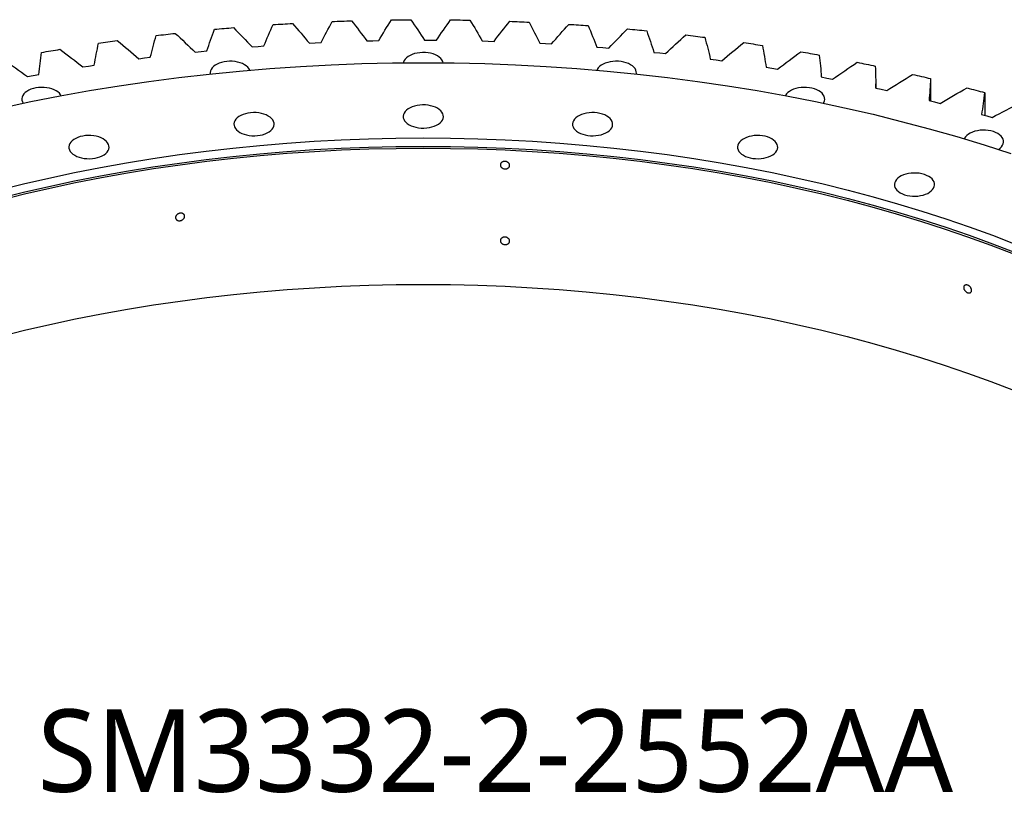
# Model space of a CAD drawing. Header units: millimetres. Extents: x 347 to 13098, y 43378 to 53497.
# Tile 12 of 15: x 7997 to 8952, y 48567 to 49317. Entities that reach past the tile are written whole.
import ezdxf

# ---------------------------------------------------------------- set-up
doc = ezdxf.new("R2010")
doc.units = ezdxf.units.MM
doc.header["$LTSCALE"] = 50

msp = doc.modelspace()

# ---------------------------------------------------------------- linework, layer by layer
at = {"color": 7, "linetype": 'Continuous', "lineweight": 25}
for p, q in [((8277.7, 49294.63), (8283.46, 49294.94)), ((8283.46, 49294.94), (8289.22, 49295.2)), ((8333.52, 49296.79), (8339.29, 49296.94)), ((8339.29, 49296.94), (8345.07, 49297.05)), ((8389.44, 49297.49), (8395.23, 49297.49)), ((8395.23, 49297.49), (8401.01, 49297.45)), ((8445.37, 49296.72), (8451.15, 49296.58)), ((8451.15, 49296.58), (8456.92, 49296.39)), ((8501.18, 49294.5), (8506.94, 49294.21)), ((8166.86, 49285.96), (8172.54, 49286.57)), ((8172.54, 49286.57), (8178.24, 49287.13)), ((8222.11, 49291.02), (8227.84, 49291.48)), ((8227.84, 49291.48), (8233.57, 49291.89)), ((8506.94, 49294.21), (8512.69, 49293.86)), ((8556.76, 49290.83), (8562.49, 49290.39)), ((8562.49, 49290.39), (8568.2, 49289.89)), ((8611.99, 49285.71), (8617.68, 49285.12)), ((8617.68, 49285.12), (8623.35, 49284.48)), ((8112.06, 49279.47), (8117.69, 49280.23)), ((8117.69, 49280.23), (8123.34, 49280.93)), ((8666.77, 49279.16), (8672.4, 49278.42)), ((8672.4, 49278.42), (8678.02, 49277.63)), ((8057.82, 49271.56), (8063.39, 49272.46)), ((8063.39, 49272.46), (8068.98, 49273.31)), ((8720.97, 49271.18), (8726.55, 49270.29)), ((8726.55, 49270.29), (8732.1, 49269.36)), ((8004.26, 49262.23), (8009.76, 49263.28)), ((8009.76, 49263.28), (8015.27, 49264.27)), ((8774.5, 49261.8), (8780, 49260.77)), ((8780, 49260.77), (8785.47, 49259.69)), ((8880.5, 49259.45), (8880.5, 49238.54)), ((8827.24, 49251.03), (8832.65, 49249.85)), ((8827.26, 49251.02), (8827.26, 49255.02)), ((8832.65, 49249.85), (8838.03, 49248.63)), ((8879.08, 49238.89), (8884.4, 49237.58)), ((8884.4, 49237.58), (8889.68, 49236.22)), ((8933.21, 49245.91), (8933.21, 49224.5)), ((8929.92, 49225.42), (8935.13, 49223.97)), ((8935.13, 49223.97), (8940.29, 49222.47))]:
    msp.add_line(p, q, dxfattribs=at)
at = {"color": 7, "linetype": 'Continuous', "lineweight": 25, "flags": 128}
for points in [[(8242.6, 49312.6), (8244.93, 49312.75), (8247.26, 49312.9), (8249.58, 49313.05), (8251.92, 49313.2), (8254.25, 49313.34), (8256.58, 49313.48), (8258.91, 49313.62), (8261.24, 49313.76)], [(8299.86, 49315.65), (8302.19, 49315.74), (8304.53, 49315.83), (8306.87, 49315.92), (8309.21, 49316.01), (8311.55, 49316.09), (8313.89, 49316.17), (8316.23, 49316.25), (8318.57, 49316.32)], [(8357.29, 49317.21), (8359.64, 49317.24), (8361.98, 49317.27), (8364.32, 49317.29), (8366.67, 49317.32), (8369.01, 49317.34), (8371.36, 49317.36), (8373.7, 49317.38), (8376.04, 49317.39)], [(8414.8, 49317.26), (8417.14, 49317.23), (8419.48, 49317.2), (8421.83, 49317.17), (8424.17, 49317.13), (8426.51, 49317.09), (8428.86, 49317.05), (8431.2, 49317), (8433.54, 49316.96)], [(8472.24, 49315.82), (8474.58, 49315.73), (8476.92, 49315.64), (8479.26, 49315.54), (8481.6, 49315.44), (8483.93, 49315.34), (8486.27, 49315.24), (8488.61, 49315.13), (8490.95, 49315.03)], [(8129.09, 49302.03), (8131.38, 49302.3), (8133.68, 49302.57), (8135.98, 49302.84), (8138.28, 49303.11), (8140.57, 49303.37), (8142.87, 49303.64), (8145.17, 49303.89), (8147.48, 49304.15)], [(8185.64, 49308.05), (8187.95, 49308.27), (8190.27, 49308.48), (8192.58, 49308.69), (8194.9, 49308.89), (8197.22, 49309.1), (8199.53, 49309.3), (8201.85, 49309.5), (8204.17, 49309.7)], [(8529.52, 49312.88), (8531.85, 49312.73), (8534.18, 49312.57), (8536.51, 49312.42), (8538.83, 49312.26), (8541.16, 49312.1), (8543.49, 49311.93), (8545.81, 49311.77), (8548.14, 49311.6)], [(8586.51, 49308.45), (8588.82, 49308.24), (8591.14, 49308.02), (8593.45, 49307.81), (8595.76, 49307.59), (8598.08, 49307.36), (8600.39, 49307.14), (8602.7, 49306.91), (8605.01, 49306.68)], [(8073.07, 49294.53), (8075.34, 49294.86), (8077.62, 49295.2), (8079.89, 49295.53), (8082.16, 49295.85), (8084.44, 49296.18), (8086.72, 49296.5), (8088.99, 49296.82), (8091.27, 49297.14)], [(8643.09, 49302.54), (8645.39, 49302.26), (8647.68, 49301.99), (8649.98, 49301.71), (8652.27, 49301.43), (8654.56, 49301.15), (8656.85, 49300.87), (8659.14, 49300.58), (8661.43, 49300.29)], [(8699.15, 49295.15), (8701.42, 49294.82), (8703.69, 49294.49), (8705.97, 49294.15), (8708.23, 49293.81), (8710.5, 49293.47), (8712.77, 49293.12), (8715.04, 49292.78), (8717.3, 49292.43)], [(8017.7, 49285.58), (8019.94, 49285.98), (8022.19, 49286.37), (8024.43, 49286.75), (8026.68, 49287.14), (8028.93, 49287.52), (8031.18, 49287.9), (8033.43, 49288.28), (8035.68, 49288.66)], [(8407.6, 49275.59), (8407.18, 49276.97), (8406.37, 49278.43), (8405.23, 49279.82), (8403.77, 49281.1), (8402.02, 49282.26), (8400.01, 49283.27), (8397.79, 49284.11), (8395.39, 49284.77), (8392.85, 49285.24), (8390.23, 49285.5), (8387.57, 49285.55), (8384.92, 49285.39), (8382.33, 49285.03), (8379.86, 49284.47), (8377.54, 49283.71), (8375.42, 49282.78), (8373.53, 49281.7), (8371.93, 49280.47), (8370.62, 49279.13), (8369.65, 49277.71), (8369.02, 49276.21), (8368.86, 49275.59)], [(8754.58, 49286.31), (8756.82, 49285.92), (8759.06, 49285.53), (8761.31, 49285.13), (8763.55, 49284.74), (8765.79, 49284.34), (8768.02, 49283.93), (8770.26, 49283.53), (8772.5, 49283.12)], [(7979.51, 49231.96), (8007.53, 49237.92), (8035.8, 49243.46), (8064.31, 49248.58), (8093.05, 49253.25), (8121.99, 49257.5), (8151.11, 49261.3), (8180.39, 49264.66), (8209.82, 49267.58), (8239.37, 49270.06), (8269.02, 49272.08), (8298.75, 49273.66), (8328.54, 49274.79), (8358.38, 49275.46), (8388.23, 49275.69), (8418.09, 49275.46), (8447.92, 49274.79), (8477.71, 49273.66), (8507.45, 49272.08), (8537.1, 49270.06), (8566.65, 49267.58), (8596.07, 49264.66), (8625.36, 49261.3), (8654.48, 49257.5), (8683.42, 49253.25), (8712.15, 49248.58), (8740.67, 49243.46), (8768.94, 49237.92), (8796.95, 49231.96), (8824.68, 49225.57), (8852.12, 49218.77), (8879.23, 49211.55), (8906.01, 49203.93), (8932.43, 49195.9), (8958.48, 49187.48)], [(8219.84, 49268.47), (8219.04, 49269.92), (8217.9, 49271.31), (8216.44, 49272.59), (8214.69, 49273.75), (8212.68, 49274.76), (8210.46, 49275.6), (8208.06, 49276.26), (8205.52, 49276.73), (8202.9, 49276.99), (8200.24, 49277.04), (8197.59, 49276.88), (8195, 49276.52), (8192.53, 49275.95), (8190.21, 49275.2), (8188.09, 49274.27), (8186.2, 49273.19), (8184.6, 49271.96), (8183.29, 49270.62), (8182.32, 49269.19), (8181.69, 49267.7), (8181.41, 49266.17), (8181.48, 49264.78)], [(8594.98, 49264.78), (8595.05, 49265.4), (8594.96, 49266.94), (8594.51, 49268.45), (8593.7, 49269.92), (8592.56, 49271.31), (8591.1, 49272.59), (8589.35, 49273.75), (8587.34, 49274.76), (8585.12, 49275.6), (8582.72, 49276.26), (8580.18, 49276.73), (8577.56, 49276.99), (8574.9, 49277.04), (8572.25, 49276.88), (8569.66, 49276.52), (8567.19, 49275.95), (8564.87, 49275.2), (8562.75, 49274.27), (8560.86, 49273.19), (8559.26, 49271.96), (8557.95, 49270.62), (8556.98, 49269.19), (8556.62, 49268.47)], [(8809.26, 49276.04), (8811.47, 49275.59), (8813.68, 49275.14), (8815.89, 49274.69), (8818.09, 49274.23), (8820.3, 49273.77), (8822.5, 49273.31), (8824.7, 49272.85), (8826.91, 49272.38)], [(8863.07, 49264.35), (8865.25, 49263.84), (8867.42, 49263.33), (8869.59, 49262.82), (8871.76, 49262.31), (8873.93, 49261.79), (8876.09, 49261.28), (8878.26, 49260.76), (8880.42, 49260.23)], [(8036.88, 49243.67), (8036.32, 49244.59), (8035.18, 49245.98), (8033.72, 49247.27), (8031.97, 49248.43), (8029.97, 49249.43), (8027.74, 49250.28), (8025.34, 49250.94), (8022.8, 49251.4), (8020.18, 49251.66), (8017.52, 49251.72), (8014.87, 49251.56), (8012.29, 49251.19), (8009.81, 49250.63), (8007.49, 49249.88), (8005.37, 49248.95), (8003.49, 49247.86), (8001.88, 49246.64), (8000.57, 49245.3), (7999.6, 49243.87), (7998.97, 49242.38), (7998.7, 49240.85), (7998.79, 49239.31), (7999.24, 49237.8), (8000.02, 49236.37)], [(8776.45, 49236.37), (8776.87, 49237.06), (8777.5, 49238.55), (8777.77, 49240.08), (8777.68, 49241.62), (8777.23, 49243.13), (8776.42, 49244.59), (8775.28, 49245.98), (8773.82, 49247.27), (8772.07, 49248.43), (8770.06, 49249.43), (8767.84, 49250.28), (8765.43, 49250.94), (8762.9, 49251.4), (8760.27, 49251.66), (8757.61, 49251.72), (8754.97, 49251.56), (8752.38, 49251.19), (8749.9, 49250.63), (8747.59, 49249.88), (8745.46, 49248.95), (8743.58, 49247.86), (8741.97, 49246.64), (8740.67, 49245.3), (8739.69, 49243.87), (8739.59, 49243.67)], [(8915.92, 49251.27), (8918.05, 49250.7), (8920.18, 49250.14), (8922.31, 49249.57), (8924.44, 49249), (8926.56, 49248.43), (8928.69, 49247.86), (8930.81, 49247.28), (8932.93, 49246.7)], [(8374.44, 49215.48), (8376.45, 49214.47), (8378.67, 49213.63), (8381.08, 49212.97), (8383.62, 49212.51), (8386.24, 49212.25), (8388.9, 49212.19), (8391.55, 49212.35), (8394.13, 49212.71), (8396.61, 49213.28), (8398.93, 49214.03), (8401.05, 49214.96), (8402.93, 49216.05), (8404.54, 49217.27), (8405.84, 49218.61), (8406.82, 49220.04), (8407.45, 49221.53), (8407.72, 49223.06), (8407.63, 49224.6), (8407.18, 49226.11), (8406.37, 49227.57), (8405.23, 49228.96), (8403.77, 49230.25), (8402.02, 49231.4), (8400.01, 49232.41), (8397.79, 49233.26), (8395.39, 49233.92), (8392.85, 49234.38), (8390.23, 49234.64), (8387.57, 49234.7), (8384.92, 49234.54), (8382.33, 49234.17), (8379.86, 49233.61), (8377.54, 49232.86), (8375.42, 49231.93), (8373.53, 49230.84), (8371.93, 49229.62), (8370.62, 49228.28), (8369.65, 49226.85), (8369.02, 49225.36), (8368.74, 49223.83), (8368.83, 49222.29), (8369.29, 49220.78), (8370.09, 49219.31), (8371.23, 49217.93), (8372.69, 49216.64), (8374.44, 49215.48)], [(8210.19, 49208.02), (8212.19, 49207.01), (8214.42, 49206.17), (8216.82, 49205.51), (8219.36, 49205.04), (8221.98, 49204.78), (8224.64, 49204.73), (8227.29, 49204.89), (8229.87, 49205.25), (8232.35, 49205.82), (8234.67, 49206.57), (8236.79, 49207.5), (8238.67, 49208.58), (8240.28, 49209.81), (8241.59, 49211.15), (8242.56, 49212.58), (8243.19, 49214.07), (8243.46, 49215.6), (8243.37, 49217.13), (8242.92, 49218.65), (8242.12, 49220.11), (8240.97, 49221.5), (8239.51, 49222.78), (8237.76, 49223.94), (8235.76, 49224.95), (8233.53, 49225.79), (8231.13, 49226.45), (8228.59, 49226.92), (8225.97, 49227.18), (8223.31, 49227.23), (8220.66, 49227.08), (8218.08, 49226.71), (8215.6, 49226.15), (8213.28, 49225.39), (8211.16, 49224.47), (8209.28, 49223.38), (8207.67, 49222.16), (8206.37, 49220.82), (8205.39, 49219.39), (8204.76, 49217.89), (8204.49, 49216.37), (8204.58, 49214.83), (8205.03, 49213.32), (8205.84, 49211.85), (8206.98, 49210.46), (8208.44, 49209.18), (8210.19, 49208.02)], [(8538.7, 49208.02), (8540.71, 49207.01), (8542.93, 49206.17), (8545.33, 49205.51), (8547.87, 49205.04), (8550.49, 49204.78), (8553.15, 49204.73), (8555.8, 49204.89), (8558.39, 49205.25), (8560.86, 49205.82), (8563.18, 49206.57), (8565.3, 49207.5), (8567.19, 49208.58), (8568.79, 49209.81), (8570.1, 49211.15), (8571.07, 49212.58), (8571.7, 49214.07), (8571.98, 49215.6), (8571.89, 49217.13), (8571.43, 49218.65), (8570.63, 49220.11), (8569.49, 49221.5), (8568.03, 49222.78), (8566.28, 49223.94), (8564.27, 49224.95), (8562.05, 49225.79), (8559.64, 49226.45), (8557.11, 49226.92), (8554.48, 49227.18), (8551.82, 49227.23), (8549.17, 49227.08), (8546.59, 49226.71), (8544.11, 49226.15), (8541.79, 49225.39), (8539.67, 49224.47), (8537.79, 49223.38), (8536.18, 49222.16), (8534.88, 49220.82), (8533.9, 49219.39), (8533.27, 49217.89), (8533, 49216.37), (8533.09, 49214.83), (8533.54, 49213.32), (8534.35, 49211.85), (8535.49, 49210.46), (8536.95, 49209.18), (8538.7, 49208.02)], [(8946.42, 49191.45), (8946.58, 49191.55), (8948.19, 49192.78), (8949.5, 49194.12), (8950.47, 49195.55), (8951.1, 49197.04), (8951.37, 49198.57), (8951.28, 49200.1), (8950.83, 49201.62), (8950.03, 49203.08), (8948.88, 49204.47), (8947.42, 49205.75), (8945.67, 49206.91), (8943.67, 49207.92), (8941.44, 49208.76), (8939.04, 49209.42), (8936.5, 49209.89), (8933.88, 49210.15), (8931.22, 49210.2), (8928.57, 49210.05), (8925.99, 49209.68), (8923.51, 49209.12), (8921.19, 49208.37), (8919.07, 49207.44), (8917.19, 49206.35), (8915.58, 49205.13), (8914.28, 49203.79), (8913.3, 49202.36), (8913.04, 49201.84)], [(7975.8, 49152.05), (8000.19, 49158.1), (8024.85, 49163.78), (8049.75, 49169.09), (8074.89, 49174.01), (8100.24, 49178.56), (8125.79, 49182.72), (8151.52, 49186.49), (8177.41, 49189.87), (8203.45, 49192.86), (8229.61, 49195.46), (8255.88, 49197.65), (8282.24, 49199.46), (8308.67, 49200.86), (8335.16, 49201.86), (8361.69, 49202.46), (8388.23, 49202.66), (8414.78, 49202.46), (8441.3, 49201.86), (8467.79, 49200.86), (8494.22, 49199.46), (8520.59, 49197.65), (8546.86, 49195.46), (8573.02, 49192.86), (8599.05, 49189.87), (8624.95, 49186.49), (8650.67, 49182.72), (8676.22, 49178.56), (8701.58, 49174.01), (8726.71, 49169.09), (8751.62, 49163.78), (8776.27, 49158.1), (8800.66, 49152.05), (8824.77, 49145.64), (8848.58, 49138.86), (8872.07, 49131.73), (8895.23, 49124.24), (8918.05, 49116.4), (8940.5, 49108.22), (8962.57, 49099.71)], [(8049.98, 49185.82), (8051.98, 49184.81), (8054.21, 49183.97), (8056.61, 49183.31), (8059.15, 49182.84), (8061.77, 49182.58), (8064.43, 49182.53), (8067.08, 49182.68), (8069.66, 49183.05), (8072.14, 49183.61), (8074.46, 49184.36), (8076.58, 49185.29), (8078.46, 49186.38), (8080.07, 49187.6), (8081.37, 49188.94), (8082.35, 49190.37), (8082.98, 49191.86), (8083.25, 49193.39), (8083.16, 49194.93), (8082.71, 49196.44), (8081.9, 49197.91), (8080.76, 49199.29), (8079.3, 49200.58), (8077.55, 49201.74), (8075.55, 49202.75), (8073.32, 49203.59), (8070.92, 49204.25), (8068.38, 49204.71), (8065.76, 49204.98), (8063.1, 49205.03), (8060.45, 49204.87), (8057.87, 49204.51), (8055.39, 49203.94), (8053.07, 49203.19), (8050.95, 49202.26), (8049.07, 49201.18), (8047.46, 49199.95), (8046.15, 49198.61), (8045.18, 49197.18), (8044.55, 49195.69), (8044.28, 49194.16), (8044.37, 49192.63), (8044.82, 49191.11), (8045.62, 49189.65), (8046.77, 49188.26), (8048.23, 49186.98), (8049.98, 49185.82)], [(8698.91, 49185.82), (8700.92, 49184.81), (8703.14, 49183.97), (8705.55, 49183.31), (8708.08, 49182.84), (8710.71, 49182.58), (8713.37, 49182.53), (8716.01, 49182.68), (8718.6, 49183.05), (8721.07, 49183.61), (8723.39, 49184.36), (8725.52, 49185.29), (8727.4, 49186.38), (8729.01, 49187.6), (8730.31, 49188.94), (8731.29, 49190.37), (8731.92, 49191.86), (8732.19, 49193.39), (8732.1, 49194.93), (8731.65, 49196.44), (8730.84, 49197.91), (8729.7, 49199.29), (8728.24, 49200.58), (8726.49, 49201.74), (8724.48, 49202.75), (8722.26, 49203.59), (8719.85, 49204.25), (8717.32, 49204.71), (8714.69, 49204.98), (8712.03, 49205.03), (8709.39, 49204.87), (8706.8, 49204.51), (8704.32, 49203.94), (8702.01, 49203.19), (8699.88, 49202.26), (8698, 49201.18), (8696.39, 49199.95), (8695.09, 49198.61), (8694.11, 49197.18), (8693.48, 49195.69), (8693.21, 49194.16), (8693.3, 49192.63), (8693.75, 49191.11), (8694.56, 49189.65), (8695.7, 49188.26), (8697.16, 49186.98), (8698.91, 49185.82)], [(7975.8, 49143.89), (8000.19, 49149.94), (8024.85, 49155.62), (8049.75, 49160.92), (8074.89, 49165.85), (8100.24, 49170.39), (8125.79, 49174.55), (8151.52, 49178.32), (8177.41, 49181.71), (8203.45, 49184.69), (8229.61, 49187.29), (8255.88, 49189.49), (8282.24, 49191.29), (8308.67, 49192.69), (8335.16, 49193.69), (8361.69, 49194.3), (8388.23, 49194.5), (8414.78, 49194.3), (8441.3, 49193.69), (8467.79, 49192.69), (8494.22, 49191.29), (8520.59, 49189.49), (8546.86, 49187.29), (8573.02, 49184.69), (8599.05, 49181.71), (8624.95, 49178.32), (8650.67, 49174.55), (8676.22, 49170.39), (8701.58, 49165.85), (8726.71, 49160.92), (8751.62, 49155.62), (8776.27, 49149.94), (8800.66, 49143.89), (8824.77, 49137.47), (8848.58, 49130.7), (8872.07, 49123.56), (8895.23, 49116.07), (8918.05, 49108.24), (8940.5, 49100.06), (8962.57, 49091.55)], [(7977.02, 49142.31), (8001.34, 49148.34), (8025.92, 49154), (8050.75, 49159.29), (8075.82, 49164.2), (8101.09, 49168.73), (8126.57, 49172.88), (8152.22, 49176.64), (8178.03, 49180.01), (8203.99, 49182.99), (8230.08, 49185.58), (8256.27, 49187.77), (8282.55, 49189.57), (8308.91, 49190.97), (8335.32, 49191.97), (8361.77, 49192.56), (8388.23, 49192.76), (8414.7, 49192.56), (8441.14, 49191.97), (8467.55, 49190.97), (8493.91, 49189.57), (8520.19, 49187.77), (8546.39, 49185.58), (8572.47, 49182.99), (8598.43, 49180.01), (8624.25, 49176.64), (8649.9, 49172.88), (8675.37, 49168.73), (8700.65, 49164.2), (8725.71, 49159.29), (8750.54, 49154), (8775.12, 49148.34), (8799.44, 49142.31), (8823.48, 49135.91), (8847.22, 49129.15), (8870.64, 49122.04), (8893.73, 49114.57), (8916.48, 49106.76), (8938.86, 49098.61), (8960.87, 49090.12)], [(8851.13, 49149.42), (8853.14, 49148.41), (8855.36, 49147.57), (8857.77, 49146.91), (8860.31, 49146.44), (8862.93, 49146.18), (8865.59, 49146.13), (8868.24, 49146.28), (8870.82, 49146.65), (8873.3, 49147.21), (8875.62, 49147.96), (8877.74, 49148.89), (8879.62, 49149.98), (8881.23, 49151.2), (8882.53, 49152.54), (8883.51, 49153.97), (8884.14, 49155.47), (8884.41, 49156.99), (8884.32, 49158.53), (8883.87, 49160.04), (8883.06, 49161.51), (8881.92, 49162.9), (8880.46, 49164.18), (8878.71, 49165.34), (8876.7, 49166.35), (8874.48, 49167.19), (8872.08, 49167.85), (8869.54, 49168.32), (8866.92, 49168.58), (8864.26, 49168.63), (8861.61, 49168.47), (8859.02, 49168.11), (8856.55, 49167.54), (8854.23, 49166.79), (8852.11, 49165.86), (8850.22, 49164.78), (8848.62, 49163.55), (8847.31, 49162.21), (8846.34, 49160.78), (8845.71, 49159.29), (8845.43, 49157.76), (8845.52, 49156.23), (8845.98, 49154.71), (8846.78, 49153.25), (8847.92, 49151.86), (8849.38, 49150.58), (8851.13, 49149.42)], [(7977.02, 49010.03), (8001.34, 49016.06), (8025.92, 49021.72), (8050.75, 49027.01), (8075.82, 49031.92), (8101.09, 49036.45), (8126.57, 49040.6), (8152.22, 49044.36), (8178.03, 49047.73), (8203.99, 49050.71), (8230.08, 49053.3), (8256.27, 49055.49), (8282.55, 49057.29), (8308.91, 49058.69), (8335.32, 49059.69), (8361.77, 49060.29), (8388.23, 49060.49), (8414.7, 49060.29), (8441.14, 49059.69), (8467.55, 49058.69), (8493.91, 49057.29), (8520.19, 49055.49), (8546.39, 49053.3), (8572.47, 49050.71), (8598.43, 49047.73), (8624.25, 49044.36), (8649.9, 49040.6), (8675.37, 49036.45), (8700.65, 49031.92), (8725.71, 49027.01), (8750.54, 49021.72), (8775.12, 49016.06), (8799.44, 49010.03), (8823.48, 49003.63), (8847.22, 48996.87), (8870.64, 48989.76), (8893.73, 48982.29), (8916.48, 48974.48), (8938.86, 48966.33), (8960.87, 48957.84)]]:
    msp.add_lwpolyline(points, dxfattribs=at)
at = {"color": 7, "linetype": 'Continuous', "lineweight": 25}
for points in [[(8261.24, 49313.76), (8266.89, 49307.42), (8272.37, 49301.05), (8277.7, 49294.63)], [(8289.22, 49295.2), (8292.59, 49302.04), (8296.14, 49308.86), (8299.86, 49315.65)], [(8318.57, 49316.32), (8323.72, 49309.85), (8328.7, 49303.34), (8333.52, 49296.79)], [(8345.07, 49297.05), (8348.97, 49303.8), (8353.05, 49310.52), (8357.29, 49317.21)], [(8376.04, 49317.39), (8380.68, 49310.79), (8385.14, 49304.16), (8389.44, 49297.49)], [(8401.01, 49297.45), (8405.44, 49304.09), (8410.03, 49310.7), (8414.8, 49317.26)], [(8433.54, 49316.96), (8437.65, 49310.24), (8441.6, 49303.5), (8445.37, 49296.72)], [(8456.92, 49296.39), (8461.86, 49302.9), (8466.97, 49309.38), (8472.24, 49315.82)], [(8490.95, 49315.03), (8494.53, 49308.21), (8497.94, 49301.37), (8501.18, 49294.5)], [(8147.48, 49304.15), (8154.09, 49298.14), (8160.55, 49292.08), (8166.86, 49285.96)], [(8178.24, 49287.13), (8180.53, 49294.12), (8183, 49301.1), (8185.64, 49308.05)], [(8204.17, 49309.7), (8210.31, 49303.52), (8216.29, 49297.29), (8222.11, 49291.02)], [(8233.57, 49291.89), (8236.41, 49298.81), (8239.42, 49305.72), (8242.6, 49312.6)], [(8512.69, 49293.86), (8518.14, 49300.25), (8523.75, 49306.59), (8529.52, 49312.88)], [(8548.14, 49311.6), (8551.19, 49304.7), (8554.06, 49297.78), (8556.76, 49290.83)], [(8568.2, 49289.89), (8574.15, 49296.13), (8580.25, 49302.31), (8586.51, 49308.45)], [(8605.01, 49306.68), (8607.51, 49299.71), (8609.84, 49292.72), (8611.99, 49285.71)], [(8068.98, 49273.31), (8070.17, 49280.39), (8071.53, 49287.47), (8073.07, 49294.53)], [(8091.27, 49297.14), (8098.35, 49291.3), (8105.28, 49285.42), (8112.06, 49279.47)], [(8123.34, 49280.93), (8125.08, 49287.98), (8127, 49295.01), (8129.09, 49302.03)], [(8623.35, 49284.48), (8629.78, 49290.55), (8636.36, 49296.57), (8643.09, 49302.54)], [(8661.43, 49300.29), (8663.39, 49293.26), (8665.17, 49286.21), (8666.77, 49279.16)], [(8678.02, 49277.63), (8684.92, 49283.53), (8691.96, 49289.37), (8699.15, 49295.15)], [(8015.27, 49264.27), (8015.9, 49271.38), (8016.71, 49278.49), (8017.7, 49285.58)], [(8035.68, 49288.66), (8043.2, 49283.02), (8050.59, 49277.32), (8057.82, 49271.56)], [(8717.3, 49292.43), (8718.7, 49285.36), (8719.93, 49278.27), (8720.97, 49271.18)], [(8732.1, 49269.36), (8739.45, 49275.07), (8746.94, 49280.72), (8754.58, 49286.31)], [(7980.8, 49278.74), (7988.76, 49273.3), (7996.58, 49267.8), (8004.26, 49262.23)], [(8772.5, 49283.12), (8773.34, 49276.02), (8774.01, 49268.91), (8774.5, 49261.8)], [(8785.47, 49259.69), (8793.26, 49265.2), (8801.19, 49270.65), (8809.26, 49276.04)], [(8826.91, 49272.38), (8827.2, 49265.26), (8827.31, 49258.15), (8827.24, 49251.03)], [(8838.03, 49248.63), (8846.25, 49253.94), (8854.59, 49259.18), (8863.07, 49264.35)], [(8880.42, 49260.23), (8880.15, 49253.12), (8879.71, 49246), (8879.08, 49238.89)], [(8880.42, 49260.23), (8880.45, 49259.97), (8880.48, 49259.71), (8880.5, 49259.45)], [(8889.68, 49236.22), (8898.3, 49241.31), (8907.05, 49246.32), (8915.92, 49251.27)], [(8932.93, 49246.7), (8932.1, 49239.6), (8931.1, 49232.5), (8929.92, 49225.42)], [(8932.93, 49246.7), (8933.02, 49246.44), (8933.12, 49246.18), (8933.21, 49245.91)], [(8940.29, 49222.47), (8949.31, 49227.33), (8958.44, 49232.11), (8967.69, 49236.82)]]:
    msp.add_open_spline(points, degree=3, dxfattribs=at)
for points in [[(8472.04, 49176.06), (8472.04, 49175.82), (8472.01, 49175.58), (8471.9, 49175.11), (8471.81, 49174.89), (8471.59, 49174.45), (8471.45, 49174.25), (8471.12, 49173.86), (8470.93, 49173.68), (8470.52, 49173.36), (8470.29, 49173.22), (8469.8, 49172.98), (8469.54, 49172.87), (8469, 49172.72), (8468.72, 49172.66), (8468.14, 49172.59), (8467.85, 49172.58), (8467.26, 49172.61), (8466.97, 49172.64), (8466.39, 49172.76), (8466.11, 49172.85), (8465.57, 49173.05), (8465.31, 49173.18), (8464.82, 49173.47), (8464.59, 49173.63), (8464.17, 49173.99), (8463.99, 49174.18), (8463.66, 49174.6), (8463.52, 49174.82), (8463.3, 49175.27), (8463.21, 49175.5), (8463.1, 49175.98), (8463.07, 49176.23), (8463.07, 49176.7), (8463.1, 49176.94), (8463.21, 49177.41), (8463.3, 49177.64), (8463.52, 49178.07), (8463.66, 49178.28), (8463.99, 49178.67), (8464.17, 49178.84), (8464.59, 49179.17), (8464.82, 49179.31), (8465.3, 49179.56), (8465.56, 49179.66), (8466.1, 49179.82), (8466.39, 49179.88), (8466.96, 49179.95), (8467.25, 49179.96), (8467.85, 49179.93), (8468.14, 49179.89), (8468.71, 49179.77), (8469, 49179.69), (8469.54, 49179.48), (8469.8, 49179.36), (8470.29, 49179.07), (8470.52, 49178.9), (8470.93, 49178.54), (8471.12, 49178.35), (8471.44, 49177.93), (8471.58, 49177.71), (8471.81, 49177.26), (8471.89, 49177.02), (8472.01, 49176.54), (8472.04, 49176.3), (8472.04, 49176.06)], [(8156.6, 49126.61), (8156.6, 49126.37), (8156.57, 49126.13), (8156.46, 49125.64), (8156.37, 49125.4), (8156.15, 49124.92), (8156.02, 49124.7), (8155.7, 49124.25), (8155.52, 49124.04), (8155.11, 49123.64), (8154.89, 49123.46), (8154.41, 49123.13), (8154.16, 49122.98), (8153.63, 49122.72), (8153.36, 49122.61), (8152.79, 49122.44), (8152.51, 49122.38), (8151.94, 49122.3), (8151.65, 49122.28), (8151.08, 49122.3), (8150.81, 49122.33), (8150.28, 49122.44), (8150.03, 49122.52), (8149.55, 49122.72), (8149.33, 49122.84), (8148.92, 49123.13), (8148.74, 49123.29), (8148.43, 49123.64), (8148.29, 49123.83), (8148.07, 49124.25), (8147.99, 49124.47), (8147.87, 49124.92), (8147.85, 49125.16), (8147.85, 49125.64), (8147.87, 49125.88), (8147.98, 49126.37), (8148.07, 49126.62), (8148.29, 49127.09), (8148.42, 49127.32), (8148.74, 49127.77), (8148.92, 49127.98), (8149.32, 49128.37), (8149.55, 49128.56), (8150.02, 49128.9), (8150.28, 49129.04), (8150.8, 49129.3), (8151.08, 49129.41), (8151.64, 49129.58), (8151.93, 49129.65), (8152.5, 49129.73), (8152.79, 49129.74), (8153.35, 49129.73), (8153.63, 49129.7), (8154.16, 49129.58), (8154.41, 49129.51), (8154.88, 49129.31), (8155.11, 49129.18), (8155.51, 49128.9), (8155.7, 49128.74), (8156.02, 49128.38), (8156.15, 49128.18), (8156.37, 49127.77), (8156.46, 49127.55), (8156.57, 49127.09), (8156.6, 49126.86), (8156.6, 49126.61)], [(8472.04, 49102.57), (8472.04, 49102.33), (8472.01, 49102.09), (8471.9, 49101.63), (8471.81, 49101.4), (8471.59, 49100.96), (8471.45, 49100.76), (8471.12, 49100.37), (8470.93, 49100.19), (8470.52, 49099.87), (8470.29, 49099.73), (8469.8, 49099.49), (8469.54, 49099.39), (8469, 49099.23), (8468.72, 49099.17), (8468.14, 49099.1), (8467.85, 49099.09), (8467.26, 49099.12), (8466.97, 49099.16), (8466.39, 49099.27), (8466.11, 49099.36), (8465.57, 49099.56), (8465.31, 49099.69), (8464.82, 49099.98), (8464.59, 49100.14), (8464.17, 49100.5), (8463.99, 49100.7), (8463.66, 49101.11), (8463.52, 49101.33), (8463.3, 49101.78), (8463.21, 49102.02), (8463.1, 49102.49), (8463.07, 49102.74), (8463.07, 49103.22), (8463.1, 49103.45), (8463.21, 49103.92), (8463.3, 49104.15), (8463.52, 49104.58), (8463.66, 49104.79), (8463.99, 49105.18), (8464.17, 49105.36), (8464.59, 49105.68), (8464.82, 49105.82), (8465.3, 49106.07), (8465.56, 49106.17), (8466.1, 49106.33), (8466.39, 49106.39), (8466.96, 49106.46), (8467.25, 49106.47), (8467.85, 49106.44), (8468.14, 49106.4), (8468.71, 49106.28), (8469, 49106.2), (8469.54, 49105.99), (8469.8, 49105.87), (8470.29, 49105.58), (8470.52, 49105.41), (8470.93, 49105.05), (8471.12, 49104.86), (8471.44, 49104.44), (8471.58, 49104.22), (8471.81, 49103.77), (8471.89, 49103.54), (8472.01, 49103.05), (8472.04, 49102.81), (8472.04, 49102.57)], [(8920.31, 49054.77), (8920.31, 49054.53), (8920.28, 49054.3), (8920.19, 49053.86), (8920.11, 49053.66), (8919.92, 49053.28), (8919.8, 49053.11), (8919.53, 49052.81), (8919.36, 49052.68), (8919.01, 49052.47), (8918.82, 49052.38), (8918.4, 49052.26), (8918.18, 49052.23), (8917.72, 49052.21), (8917.47, 49052.23), (8916.98, 49052.31), (8916.73, 49052.37), (8916.23, 49052.55), (8915.98, 49052.66), (8915.48, 49052.93), (8915.24, 49053.08), (8914.78, 49053.43), (8914.55, 49053.62), (8914.14, 49054.04), (8913.94, 49054.26), (8913.58, 49054.73), (8913.42, 49054.97), (8913.15, 49055.46), (8913.03, 49055.72), (8912.83, 49056.23), (8912.76, 49056.49), (8912.66, 49056.99), (8912.64, 49057.25), (8912.64, 49057.73), (8912.66, 49057.96), (8912.76, 49058.39), (8912.83, 49058.6), (8913.02, 49058.98), (8913.14, 49059.15), (8913.42, 49059.45), (8913.58, 49059.58), (8913.94, 49059.8), (8914.13, 49059.88), (8914.55, 49060), (8914.77, 49060.04), (8915.24, 49060.06), (8915.48, 49060.04), (8915.97, 49059.96), (8916.22, 49059.9), (8916.73, 49059.72), (8916.98, 49059.61), (8917.47, 49059.34), (8917.71, 49059.19), (8918.18, 49058.84), (8918.4, 49058.65), (8918.81, 49058.23), (8919.01, 49058.01), (8919.36, 49057.54), (8919.52, 49057.3), (8919.8, 49056.8), (8919.92, 49056.54), (8920.11, 49056.03), (8920.19, 49055.78), (8920.28, 49055.26), (8920.31, 49055.02), (8920.31, 49054.77)]]:
    msp.add_open_spline(points, degree=3, knots=[0, 0, 0, 0, 0.03125, 0.03125, 0.0625, 0.0625, 0.09375, 0.09375, 0.125, 0.125, 0.15625, 0.15625, 0.1875, 0.1875, 0.21875, 0.21875, 0.25, 0.25, 0.28125, 0.28125, 0.3125, 0.3125, 0.34375, 0.34375, 0.375, 0.375, 0.40625, 0.40625, 0.4375, 0.4375, 0.46875, 0.46875, 0.5, 0.5, 0.53125, 0.53125, 0.5625, 0.5625, 0.59375, 0.59375, 0.625, 0.625, 0.65625, 0.65625, 0.6875, 0.6875, 0.71875, 0.71875, 0.75, 0.75, 0.78125, 0.78125, 0.8125, 0.8125, 0.84375, 0.84375, 0.875, 0.875, 0.90625, 0.90625, 0.9375, 0.9375, 0.96875, 0.96875, 1, 1, 1, 1], dxfattribs=at)

# ---------------------------------------------------------------- texts
at = {"insert": (8013.9, 48648.18), "char_height": 80, "width": 374.0218, "attachment_point": 1}
msp.add_mtext('{\\fYu Gothic Medium|b0|i0|c0|p0;\\C253;SM3332-2-2552AA}', dxfattribs=at)

doc.saveas('drawing.dxf')
